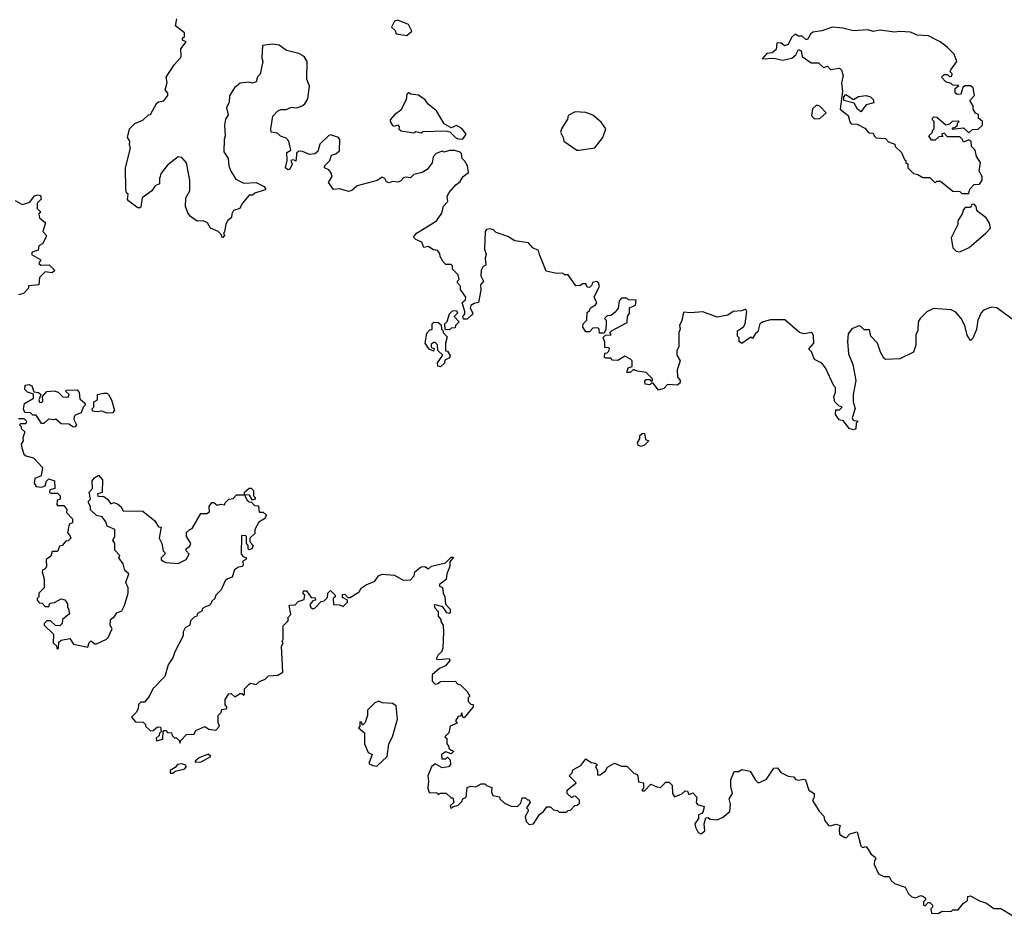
# Model space of a CAD drawing. Extents: x 2494159 to 2685562, y 773219 to 915170.
# Tile 102 of 201: x 2631591 to 2637145, y 815318 to 820370. Entities that reach past the tile are written whole.
import ezdxf

# ---------------------------------------------------------------- set-up
doc = ezdxf.new("R2010")
doc.units = 0

msp = doc.modelspace()

# ---------------------------------------------------------------- linework, layer by layer
at = {"layer": '0CON10XD'}
for points in [[(2632426.7, 819943.3), (2632427.5, 819955), (2632412.5, 819975), (2632422.5, 820015), (2632417.5, 820045), (2632462.5, 820115), (2632497.5, 820155), (2632502.5, 820165), (2632500, 820205), (2632530, 820245), (2632510, 820255), (2632510, 820265), (2632520, 820275), (2632520, 820295), (2632470, 820335), (2632476.7, 820375)], [(2633775, 820280), (2633802.5, 820305), (2633785, 820342.5), (2633725, 820367.5), (2633705, 820362.5), (2633688.3, 820328.3), (2633708.3, 820308.3), (2633715, 820290), (2633775, 820280)], [(2636945, 819390), (2636950, 819415), (2636975, 819440), (2637005, 819442.5), (2637020, 819465), (2637020, 819485), (2637002.5, 819515), (2637010, 819565), (2636988.3, 819598.3), (2636980, 819635), (2636960, 819655), (2636957.5, 819685), (2636945, 819692.5), (2636915, 819680), (2636910, 819695), (2636895, 819710), (2636825, 819710), (2636805, 819730), (2636790, 819725), (2636798.3, 819711.7), (2636775, 819710), (2636755, 819690), (2636735, 819690), (2636720, 819715), (2636740, 819735), (2636740, 819745), (2636750, 819755), (2636750, 819795), (2636740, 819805), (2636740, 819815), (2636748.3, 819821.7), (2636765, 819820), (2636815, 819777.5), (2636838.3, 819781.7), (2636853, 819797), (2636885, 819800), (2636890, 819795), (2636880, 819785), (2636878.3, 819771.7), (2636865, 819760), (2636851.7, 819758.3), (2636851.7, 819751.7), (2636915, 819760), (2636945, 819732.5), (2636965, 819750), (2636998.3, 819751.7), (2637022.5, 819775), (2637022.5, 819795), (2637000, 819815), (2637000, 819835), (2636983, 819843), (2636970, 819865), (2636970, 819885), (2636950, 819915), (2636977, 819943), (2636970, 819985), (2636955, 819997.5), (2636923, 819997), (2636911.7, 819988.3), (2636899.3, 819950.7), (2636878.3, 819948.3), (2636868.3, 819958.3), (2636868.3, 819981.7), (2636888.3, 819998.3), (2636855, 820000), (2636845, 820010), (2636815, 820020), (2636790, 820045), (2636805, 820060), (2636825, 820060), (2636835, 820050), (2636848.3, 820051.7), (2636850, 820065), (2636840, 820075), (2636843, 820087), (2636876.7, 820135), (2636862.5, 820175), (2636825, 820213.3), (2636782.5, 820245), (2636718.3, 820278.3), (2636653.6, 820283.6), (2636615, 820300), (2636555, 820303.3), (2636525, 820298.8), (2636445, 820310), (2636405, 820302.5), (2636375, 820312.5), (2636295, 820307.5), (2636235, 820322.5), (2636175, 820327.5), (2636115, 820307.5), (2636065, 820300), (2636051.7, 820288.3), (2636035, 820257.5), (2636025, 820257.5), (2636005, 820277.5), (2635985, 820277.5), (2635965, 820287.5), (2635945, 820270), (2635925, 820230), (2635905, 820222.5), (2635885, 820240), (2635861.7, 820238.3), (2635858.3, 820201.7), (2635835, 820182.5), (2635805, 820180), (2635780, 820150), (2635845, 820152.5), (2635895, 820142.5), (2635946.4, 820153.6), (2635968.3, 820171.7), (2635985, 820202.5), (2636000, 820195), (2636005, 820162.5), (2636055, 820127.5), (2636096.4, 820126.4), (2636125, 820100), (2636147, 820107), (2636165, 820090), (2636215, 820097.5), (2636227.5, 820085), (2636236.7, 820055), (2636227, 820013), (2636232.5, 819965), (2636220, 819865), (2636265, 819830), (2636273, 819793), (2636281.7, 819781.7), (2636315, 819780), (2636358.3, 819758.3), (2636381.7, 819731.7), (2636405, 819730), (2636410, 819715), (2636423, 819703), (2636475, 819700), (2636491.7, 819681.7), (2636528.3, 819668.3), (2636530, 819655), (2636565, 819620), (2636581.7, 819581.7), (2636590, 819575), (2636590, 819565), (2636600, 819555), (2636600, 819535), (2636633, 819503), (2636657, 819497), (2636685, 819480), (2636725, 819480), (2636755, 819450), (2636765, 819460), (2636785, 819460), (2636855, 819402.5), (2636895, 819400), (2636905, 819390), (2636945, 819390)], [(2637201.7, 818671.7), (2637102.5, 818745), (2637075, 818748.8), (2637055, 818743.3), (2637025, 818730), (2637014.1, 818715.9), (2636996.2, 818675), (2636987.3, 818622.7), (2636967, 818573), (2636955, 818560), (2636935, 818590), (2636922, 818645), (2636902.5, 818685), (2636871.1, 818721.1), (2636845, 818734.4), (2636745, 818740.8), (2636707.7, 818722.3), (2636671.2, 818685), (2636660, 818665), (2636658, 818615), (2636646.2, 818593.8), (2636646.7, 818535), (2636632.5, 818495), (2636555, 818457.5), (2636475, 818452.5), (2636465, 818460), (2636447.5, 818495), (2636430, 818545), (2636392.5, 818585), (2636385, 818620), (2636355, 818620), (2636335, 818640), (2636325, 818642.5), (2636285, 818626.7), (2636265, 818597.5), (2636260, 818555), (2636266.7, 818485), (2636290, 818425), (2636307.5, 818335), (2636293.3, 818255), (2636292.5, 818215), (2636303, 818177), (2636287.5, 818125), (2636291.7, 818111.7), (2636320, 818105), (2636310, 818095), (2636307.5, 818062.5), (2636295, 818057.5), (2636270, 818065), (2636238.3, 818108.3), (2636213.6, 818113.6), (2636193, 818143), (2636195, 818170), (2636215, 818170), (2636230, 818185), (2636211.7, 818191.7), (2636190, 818215), (2636182.5, 818245), (2636193, 818267), (2636192.5, 818295), (2636182.5, 818305), (2636136.1, 818406.1), (2636115, 818432.5), (2636073.6, 818453.6), (2636056.7, 818496.7), (2636045, 818510), (2636043.9, 818516.1), (2636070, 818545), (2636069.3, 818589.3), (2636060, 818605), (2636015, 818597.5), (2635990, 818605), (2635906.4, 818676.4), (2635827, 818677), (2635785, 818666.2), (2635766.1, 818653.9), (2635755, 818610), (2635740.7, 818599.3), (2635725, 818572.5), (2635715, 818580), (2635665, 818543.3), (2635650, 818555), (2635650, 818575), (2635640, 818585), (2635640, 818615), (2635673, 818637), (2635683.3, 818655), (2635692.5, 818725), (2635685, 818737.5), (2635661.7, 818728.3), (2635615, 818723.3), (2635585, 818703.3), (2635525, 818692.5), (2635445, 818722.5), (2635375, 818716.7), (2635335, 818720), (2635327, 818673), (2635313.3, 818645), (2635317.5, 818625), (2635310, 818605), (2635310, 818525), (2635297.5, 818505), (2635298.3, 818478.3), (2635316.2, 818445), (2635300, 818395), (2635302.5, 818355), (2635317.5, 818335), (2635317.5, 818322.5), (2635301.7, 818308.3), (2635245, 818312.5), (2635225, 818290), (2635195, 818280), (2635165, 818320), (2635155, 818320), (2635145, 818310), (2635120, 818315), (2635118.3, 818331.7), (2635125, 818340), (2635145, 818340), (2635155, 818330), (2635160, 818335), (2635160, 818345), (2635125, 818380), (2635075, 818386.7), (2635053, 818397), (2635035, 818380), (2635015, 818380), (2635023.6, 818406.4), (2635046.2, 818413.8), (2635046.7, 818445), (2635036.1, 818456.1), (2635005, 818472.5), (2634965, 818447.5), (2634935, 818450), (2634925, 818460), (2634895, 818460), (2634890, 818465), (2634891.7, 818488.3), (2634905, 818490), (2634915, 818500), (2634917.5, 818515), (2634915, 818520), (2634891.7, 818521.7), (2634891.7, 818551.7), (2634881.7, 818578.3), (2634895, 818590), (2634928.3, 818591.7), (2634920, 818605), (2634930, 818615), (2635018.3, 818661.7), (2635020, 818695), (2635030, 818715), (2635030, 818745), (2635065, 818760), (2635068.3, 818788.3), (2635025, 818790), (2635015, 818800), (2634985, 818800), (2634972.5, 818785), (2634967, 818743), (2634949.3, 818720.7), (2634928.3, 818701.7), (2634905, 818700), (2634890, 818685), (2634900, 818675), (2634900, 818655), (2634897.5, 818622.5), (2634888.3, 818601.7), (2634861.7, 818601.7), (2634860, 818625), (2634851.7, 818631.7), (2634825, 818630), (2634805, 818610), (2634785, 818610), (2634767.5, 818635), (2634770, 818655), (2634790, 818675), (2634791.7, 818718.3), (2634805, 818730), (2634810, 818745), (2634838.3, 818761.7), (2634846.4, 818773.6), (2634832.5, 818807.5), (2634862.5, 818865), (2634856.4, 818886.4), (2634845, 818892.5), (2634821.7, 818888.3), (2634818.3, 818871.7), (2634805, 818860), (2634791.7, 818861.7), (2634785, 818880), (2634765, 818880), (2634755, 818870), (2634728.3, 818868.3), (2634685, 818930), (2634665, 818930), (2634655, 818940), (2634618.3, 818938.3), (2634561.7, 818951.7), (2634522.5, 819045), (2634518.3, 819068.3), (2634485, 819082.5), (2634460.7, 819110.7), (2634385, 819122.5), (2634345, 819146.7), (2634278.8, 819168.8), (2634264, 819184), (2634245, 819191.2), (2634223.9, 819186.1), (2634216.7, 819175), (2634212.5, 819075), (2634222.5, 819045), (2634217.5, 819025), (2634220, 818985), (2634203.6, 818976.4), (2634193.6, 818956.4), (2634192.5, 818925), (2634207.5, 818895), (2634190, 818875), (2634192.5, 818845), (2634180, 818775), (2634155, 818770), (2634135, 818757.5), (2634133, 818743), (2634147.5, 818715), (2634142.5, 818705), (2634115, 818680), (2634095, 818680), (2634090, 818695), (2634101.7, 818708.3), (2634102.5, 818725), (2634087.5, 818775), (2634105, 818790), (2634107.5, 818805), (2634078.3, 818848.3), (2634077, 818867), (2634060, 818885), (2634060, 818895), (2634070, 818905), (2634065, 818930), (2634033, 818963), (2634031.7, 818981.7), (2634025, 818990), (2633995, 818990), (2633980, 819005), (2633962.5, 819035), (2633961.7, 819051.7), (2633948.3, 819068.3), (2633925, 819072.5), (2633895, 819090), (2633870, 819085), (2633860, 819115), (2633825, 819130), (2633813, 819143), (2633830, 819165), (2633872.5, 819192.5), (2633942.5, 819235), (2633971.7, 819278.3), (2633981.7, 819318.3), (2634006.2, 819345), (2634003.3, 819375), (2634013.9, 819396.1), (2634050.7, 819439.3), (2634075, 819457.5), (2634093.3, 819485), (2634122, 819508), (2634118, 819545), (2634102.3, 819572.3), (2634086.4, 819586.4), (2634082.5, 819615), (2634075, 819622.5), (2634045, 819632.5), (2634015, 819632.5), (2633985, 819623.3), (2633975, 819627.5), (2633940, 819615), (2633923, 819597), (2633918.3, 819561.7), (2633890, 819525), (2633861.7, 819508.3), (2633815, 819497.5), (2633795, 819477.5), (2633765, 819482.5), (2633750, 819475), (2633745, 819462.5), (2633726.4, 819453.6), (2633695, 819456.7), (2633675, 819450), (2633660, 819455), (2633650, 819475), (2633635, 819482.5), (2633607, 819463), (2633495, 819433.3), (2633465, 819407.5), (2633445, 819401.2), (2633396.1, 819416.1), (2633361.7, 819411.7), (2633332.5, 819452.5), (2633353.3, 819485), (2633348.8, 819505), (2633335, 819523.3), (2633310, 819535), (2633311.7, 819548.3), (2633340, 819575), (2633350, 819605), (2633375, 819612.5), (2633395, 819630), (2633396.7, 819695), (2633390, 819705), (2633345, 819720), (2633335, 819717.5), (2633285, 819667.5), (2633273.6, 819626.4), (2633256.1, 819613.9), (2633225, 819610), (2633187, 819627), (2633165, 819627.5), (2633153, 819617), (2633152.5, 819605), (2633148.3, 819571.7), (2633135, 819580), (2633120, 819575), (2633127.5, 819555), (2633115, 819527.5), (2633103, 819523), (2633090, 819535), (2633100, 819575), (2633098.3, 819621.7), (2633120, 819635), (2633110, 819685), (2633095, 819702.5), (2633063, 819713), (2633045, 819730), (2633010, 819735), (2633007.5, 819755), (2633020, 819825), (2633047.5, 819855), (2633065, 819863.8), (2633095, 819863.3), (2633125, 819876.7), (2633155, 819872.5), (2633185, 819883.3), (2633200, 819895), (2633215.9, 819924.1), (2633226.7, 819995), (2633210, 820035), (2633212.5, 820135), (2633195, 820162.5), (2633165, 820180), (2633096.4, 820196.4), (2633055, 820226.2), (2633015, 820232.5), (2632960, 820225), (2632957.5, 820155), (2632962.5, 820135), (2632947, 820063), (2632933, 820047), (2632925, 820020), (2632905, 820011.2), (2632885, 820017.5), (2632835, 820012.5), (2632803.3, 819985), (2632775, 819940), (2632772.5, 819905), (2632757, 819873), (2632766.4, 819833.6), (2632752, 819808), (2632746, 819775), (2632750, 819715), (2632744, 819695), (2632743.3, 819625), (2632767, 819587), (2632770, 819545), (2632782.5, 819515), (2632810.7, 819470.7), (2632855, 819447.5), (2632925, 819452.5), (2632969.3, 819429.3), (2632980, 819415), (2632975, 819410), (2632918.3, 819391.7), (2632905, 819380), (2632885, 819380), (2632847, 819333), (2632832.5, 819305), (2632797, 819293), (2632787.5, 819275), (2632786.1, 819253.9), (2632765, 819237.5), (2632754.1, 819215.9), (2632747, 819173), (2632740, 819165), (2632747, 819153), (2632735, 819140), (2632728.3, 819158.3), (2632710, 819175), (2632667.5, 819195), (2632650, 819225), (2632626.1, 819236.1), (2632593, 819233), (2632555, 819260), (2632540.5, 819280.5), (2632527, 819317), (2632527.5, 819365), (2632550, 819405), (2632551.2, 819465), (2632531.7, 819561.7), (2632505, 819593.3), (2632484.3, 819595.7), (2632425, 819550), (2632388.8, 819505), (2632380, 819475), (2632380, 819445), (2632355, 819432.5), (2632337.5, 819405), (2632282.5, 819365), (2632275, 819312.5), (2632265, 819307.5), (2632251.7, 819311.7), (2632207, 819347), (2632200, 819355), (2632202.5, 819385), (2632194, 819394), (2632190, 819415), (2632187.5, 819535), (2632216.7, 819645), (2632210, 819665), (2632212.5, 819685), (2632200, 819705), (2632210, 819755), (2632240, 819785), (2632285, 819802.5), (2632317.5, 819832.5), (2632330, 819835), (2632363.6, 819896.4), (2632375, 819907.5), (2632405, 819912.5), (2632426.7, 819943.3)], [(2634085, 819696.7), (2634095, 819702.5), (2634108.8, 819725), (2634085, 819756.7), (2634055, 819772.5), (2634025, 819760), (2633985, 819782.5), (2633942.5, 819855), (2633895, 819893.3), (2633877.7, 819917.7), (2633840, 819945), (2633795, 819950), (2633785, 819960), (2633775, 819950), (2633771.7, 819918.3), (2633740.5, 819859.5), (2633705, 819833.3), (2633680, 819805), (2633680, 819795), (2633694.1, 819774.1), (2633705, 819770), (2633725, 819777.5), (2633732.5, 819765), (2633730, 819755), (2633743.6, 819743.6), (2633815, 819732.5), (2633825, 819740), (2633855, 819732.5), (2633865, 819740), (2633995, 819742.5), (2634018.3, 819738.3), (2634050, 819705), (2634065, 819697.5), (2634085, 819696.7)], [(2636335, 819850), (2636317.5, 819865), (2636298.3, 819898.3), (2636240, 819915), (2636240, 819935), (2636251.7, 819948.3), (2636295, 819920), (2636323, 819937), (2636365, 819942.5), (2636390, 819935), (2636405, 819920), (2636408.3, 819901.7), (2636365, 819890), (2636335, 819850)], [(2634745, 819633.3), (2634835, 819647.5), (2634880, 819705), (2634897.5, 819755), (2634871.7, 819791.7), (2634825, 819832), (2634785, 819846.2), (2634725, 819850), (2634685, 819830), (2634681.7, 819808.3), (2634646.7, 819755), (2634642.5, 819735), (2634657.5, 819705), (2634660, 819685), (2634733.9, 819633.9), (2634745, 819633.3)], [(2636075, 819810), (2636105, 819812.5), (2636140, 819845), (2636105, 819882.5), (2636085, 819887.5), (2636063, 819867), (2636058.3, 819828.3), (2636075, 819810)], [(2631565, 819350), (2631605, 819327.5), (2631648.3, 819341.7), (2631675, 819376.7), (2631695, 819382.5), (2631708.3, 819378.3), (2631711.7, 819358.3), (2631690, 819335), (2631690, 819305), (2631710, 819285), (2631700, 819275), (2631703, 819253), (2631737.5, 819225), (2631722.5, 819175), (2631740, 819155), (2631740, 819145), (2631720, 819105), (2631700, 819095), (2631695, 819070), (2631661.7, 819058.3), (2631657.5, 819045), (2631710, 819015), (2631700, 818995), (2631710, 818985), (2631757, 818987), (2631790, 818955), (2631775, 818942.5), (2631735, 818947.5), (2631703.3, 818915), (2631700, 818875), (2631641.7, 818868.3), (2631640, 818855), (2631613.6, 818826.4), (2631585, 818817.5)], [(2636895, 819060), (2636946.2, 819085), (2637040, 819165), (2637066.7, 819195), (2637061.7, 819221.7), (2637043, 819253), (2636997, 819287), (2636990, 819295), (2636987, 819317), (2636975, 819330), (2636961.7, 819328.3), (2636955, 819310), (2636925, 819310), (2636915, 819300), (2636907.5, 819275), (2636883.6, 819236.4), (2636882.5, 819215), (2636845, 819140), (2636855, 819082.5), (2636874.3, 819064.3), (2636895, 819060)], [(2634015, 818620), (2633991.7, 818621.7), (2633990, 818655), (2634001.7, 818668.3), (2634015, 818710), (2634033, 818727), (2634055, 818730), (2634060, 818715), (2634042.5, 818695), (2634070, 818665), (2634050, 818645), (2634048.3, 818631.7), (2634025, 818630), (2634015, 818620)], [(2633965, 818412.5), (2633950, 818415), (2633947.5, 818435), (2633977.5, 818477.5), (2633950, 818505), (2633947, 818537), (2633935, 818550), (2633925, 818550), (2633911.7, 818538.3), (2633911.7, 818521.7), (2633930, 818515), (2633925, 818500), (2633901.7, 818511.7), (2633877.5, 818545), (2633888.3, 818601.7), (2633905, 818620), (2633918.3, 818621.7), (2633917.5, 818655), (2633927, 818663), (2633951.7, 818661.7), (2633968.3, 818648.3), (2633970, 818625), (2633980, 818615), (2633980, 818605), (2634001.7, 818581.7), (2633992.5, 818545), (2633992.5, 818502.5), (2634005, 818500), (2634020, 818475), (2634016.4, 818463.6), (2633990, 818450), (2633987, 818433), (2633965, 818412.5)], [(2631895, 818072.5), (2631869.3, 818089.3), (2631825, 818090), (2631795, 818117.5), (2631785, 818112.5), (2631753, 818117), (2631728.3, 818091.7), (2631715, 818092.5), (2631685, 818140), (2631665, 818140), (2631651.7, 818151.7), (2631620, 818155), (2631612.5, 818175), (2631617.5, 818205), (2631670, 818235), (2631668.3, 818258.3), (2631635, 818270), (2631620, 818285), (2631621.7, 818308.3), (2631645, 818312.5), (2631660, 818305), (2631671.7, 818271.7), (2631697, 818267), (2631710, 818255), (2631700, 818225), (2631703.6, 818213.6), (2631715, 818210), (2631721.7, 818218.3), (2631720, 818245), (2631745, 818272.5), (2631786.1, 818276.1), (2631808.3, 818268.3), (2631835, 818242.5), (2631865, 818240), (2631870, 818255), (2631850, 818275), (2631855, 818280), (2631915, 818282.5), (2631927, 818267), (2631931.2, 818231.2), (2631960, 818205), (2631960, 818195), (2631950, 818185), (2631938.3, 818151.7), (2631908.3, 818141.7), (2631898.3, 818131.7), (2631897.5, 818115), (2631912.5, 818085), (2631905, 818073.3), (2631895, 818072.5)], [(2632085, 818150), (2632055, 818162.5), (2632025, 818157.5), (2632001.7, 818161.7), (2632000, 818175), (2632010, 818185), (2632010, 818215), (2632030, 818225), (2632030, 818255), (2632065, 818262.5), (2632085, 818262.5), (2632092.5, 818255), (2632110, 818225), (2632126.4, 818166.4), (2632115, 818152.5), (2632085, 818150)], [(2631585, 818120), (2631615, 818120), (2631630, 818105), (2631625, 818090), (2631595, 818090), (2631590, 818085), (2631600, 818075), (2631600, 818065), (2631620, 818045), (2631608.3, 818011.7), (2631610, 817995), (2631600, 817975), (2631602.5, 817955), (2631615, 817920), (2631625, 817910), (2631668.3, 817898.3), (2631720, 817845), (2631712.5, 817797.5), (2631677, 817783), (2631672.5, 817755), (2631685, 817737.5), (2631715, 817733.3), (2631735, 817740), (2631743, 817767), (2631755, 817780), (2631788.3, 817768.3), (2631790, 817725), (2631761.7, 817718.3), (2631760, 817705), (2631765, 817700), (2631805, 817700), (2631820, 817685), (2631820, 817665), (2631801.7, 817658.3), (2631800, 817635), (2631805, 817630), (2631839.3, 817629.3), (2631857, 817607), (2631855, 817590), (2631890, 817555), (2631888.3, 817531.7), (2631870, 817525), (2631860, 817475), (2631875, 817460), (2631880, 817445), (2631865, 817430), (2631851.7, 817428.3), (2631830, 817405), (2631815, 817400), (2631805, 817370), (2631775, 817370), (2631766.4, 817343.6), (2631740, 817325), (2631742.5, 817285), (2631735, 817272.5), (2631720, 817265), (2631717.5, 817255), (2631730, 817215), (2631730, 817165), (2631700, 817135), (2631700, 817115), (2631690, 817105), (2631690, 817095), (2631701.7, 817081.7), (2631718.3, 817078.3), (2631735, 817060), (2631755, 817060), (2631761.7, 817078.3), (2631787, 817083), (2631825, 817102.5), (2631845, 817097.5), (2631860, 817075), (2631860, 817055), (2631867, 817047), (2631871.7, 817018.3), (2631833.6, 816986.4), (2631830, 816965), (2631818.3, 816951.7), (2631793, 816953), (2631765, 816980), (2631745, 816980), (2631730, 816965), (2631730, 816955), (2631782.5, 816905), (2631780, 816855), (2631798.3, 816838.3), (2631800, 816825), (2631805, 816820), (2631810, 816825), (2631811.7, 816858.3), (2631825, 816870), (2631875, 816880), (2631895, 816847.5), (2631975, 816830), (2631983, 816857), (2631993, 816867), (2632015, 816850), (2632025, 816850), (2632080, 816875), (2632090, 816885), (2632112.5, 816935), (2632102.5, 816955), (2632103, 816987), (2632126.4, 817003.6), (2632140, 817025), (2632167.5, 817035), (2632182.5, 817065), (2632202.5, 817135), (2632202.5, 817165), (2632190, 817195), (2632207.5, 817245), (2632183.9, 817263.9), (2632175, 817300), (2632150, 817335), (2632157, 817347), (2632128.3, 817378.3), (2632127.5, 817415), (2632117.5, 817435), (2632127.5, 817455), (2632127.5, 817495), (2632085, 817512.5), (2632077.7, 817537.7), (2632056, 817566), (2632025, 817573.3), (2631990, 817605), (2631990, 817625), (2631980, 817645), (2631980, 817655), (2631990, 817665), (2631982.5, 817705), (2632002.5, 817725), (2632000.7, 817769.3), (2632013.9, 817786.1), (2632035, 817800), (2632057.5, 817775), (2632057, 817703), (2632030, 817695), (2632031.7, 817681.7), (2632065, 817680), (2632086.4, 817666.4), (2632105, 817640), (2632125, 817647.5), (2632145, 817637.5), (2632162.5, 817625), (2632175, 817600), (2632285, 817597.5), (2632353, 817543), (2632375, 817510), (2632388.3, 817508.3), (2632377.5, 817445), (2632392.5, 817415), (2632400, 817375), (2632410, 817365), (2632410, 817355), (2632390, 817335), (2632390, 817325), (2632400, 817315), (2632415, 817307.5), (2632485, 817302.5), (2632530, 817325), (2632547.5, 817355), (2632530, 817375), (2632530, 817385), (2632550, 817400), (2632557.5, 817415), (2632532.5, 817455), (2632533, 817477), (2632550, 817495), (2632565, 817500), (2632612.5, 817585), (2632646.1, 817583.9), (2632662.5, 817595), (2632660, 817625), (2632675, 817647.5), (2632686.7, 817646.7), (2632705, 817632.5), (2632725, 817637.5), (2632747, 817633), (2632750, 817645), (2632770, 817665), (2632795, 817670), (2632815, 817690), (2632860, 817690), (2632860, 817705), (2632885, 817727.5), (2632896.7, 817726.7), (2632910, 817715), (2632910, 817685), (2632920, 817675), (2632920, 817665), (2632905, 817660), (2632888.3, 817688.3), (2632860, 817690), (2632871.7, 817661.7), (2632885, 817650), (2632898.3, 817648.3), (2632915, 817630), (2632938.3, 817628.3), (2632941.7, 817591.7), (2632965, 817592.5), (2632983.3, 817575), (2632972.5, 817555), (2632940, 817535), (2632917.5, 817495), (2632918.3, 817471.7), (2632890, 817445), (2632890, 817425), (2632907.5, 817405), (2632900, 817385), (2632885, 817380), (2632880, 817385), (2632880, 817405), (2632870, 817415), (2632870, 817455), (2632865, 817460), (2632841.7, 817458.3), (2632840, 817355), (2632851.7, 817341.7), (2632870, 817335), (2632867.5, 817325), (2632850, 817315), (2632852.5, 817295), (2632847.5, 817285), (2632825, 817282.5), (2632803.6, 817266.4), (2632790, 817225), (2632763.3, 817216.7), (2632750, 817205), (2632727.5, 817155), (2632697.5, 817125), (2632692.5, 817105), (2632675, 817090), (2632670, 817075), (2632660, 817065), (2632630, 817055), (2632620, 817045), (2632620, 817035), (2632595, 817020), (2632590, 817005), (2632575, 817000), (2632555, 816980), (2632550, 816955), (2632525, 816940), (2632513.6, 816916.4), (2632512.5, 816895), (2632466.7, 816805), (2632455, 816770), (2632428.3, 816731.7), (2632410, 816665), (2632342.5, 816595), (2632321.7, 816551.7)], [(2635095, 817963.3), (2635080.7, 817970.7), (2635076.7, 817985), (2635090, 818005), (2635090, 818025), (2635103.3, 818036.7), (2635115, 818037.5), (2635121.7, 818001.7), (2635140, 817995), (2635115, 817970), (2635095, 817963.3)], [(2632321.7, 816551.7), (2632295, 816520), (2632275, 816520), (2632261.7, 816508.3), (2632260, 816485), (2632250, 816465), (2632222.5, 816435), (2632245, 816410), (2632288.3, 816408.3), (2632300, 816395), (2632300, 816385), (2632328.3, 816358.3), (2632345, 816360), (2632368.3, 816381.7), (2632385, 816380), (2632390, 816355), (2632380, 816345), (2632378.3, 816331.7), (2632361.7, 816318.3), (2632363, 816303), (2632398.3, 816311.7), (2632400, 816355), (2632405, 816360), (2632415, 816360), (2632425, 816350), (2632448.3, 816348.3), (2632451.7, 816331.7), (2632465, 816320), (2632475, 816320), (2632490, 816305), (2632495, 816290), (2632500, 816305), (2632531.7, 816338.3), (2632575, 816340), (2632585, 816360), (2632635, 816382.5), (2632658.3, 816368.3), (2632698.3, 816361.7), (2632717.5, 816385), (2632710, 816405), (2632710, 816445), (2632728.3, 816461.7), (2632731.7, 816478.3), (2632760, 816485), (2632760, 816495), (2632750, 816505), (2632750, 816535), (2632771.7, 816568.3), (2632785, 816570), (2632805, 816550), (2632835, 816570), (2632845, 816570), (2632855, 816560), (2632860, 816565), (2632860, 816595), (2632885, 816622.5), (2632895, 816627.5), (2632925, 816620), (2632943, 816637), (2632975, 816650), (2632995, 816670), (2633047, 816673), (2633075, 816690), (2633067.5, 816835), (2633077.5, 816855), (2633072.5, 816865), (2633077.5, 816875), (2633078.3, 816951.7), (2633102.5, 816975), (2633107.5, 816985), (2633103, 816997), (2633120, 817015), (2633111.7, 817068.3), (2633145, 817070), (2633161.7, 817088.3), (2633195, 817100), (2633200, 817125), (2633190, 817135), (2633191.7, 817148.3), (2633208.3, 817148.3), (2633235, 817110), (2633258.3, 817108.3), (2633260, 817095), (2633245, 817092.5), (2633228.3, 817071.7), (2633232.5, 817055), (2633245, 817046.7), (2633258.3, 817051.7), (2633291.7, 817088.3), (2633308.3, 817091.7), (2633328.3, 817111.7), (2633330, 817135), (2633345, 817150), (2633370, 817125), (2633370, 817115), (2633360, 817105), (2633361.7, 817071.7), (2633395, 817070), (2633415, 817060), (2633440, 817085), (2633440, 817095), (2633411.7, 817111.7), (2633411.7, 817128.3), (2633425, 817130), (2633441.7, 817111.7), (2633455, 817110), (2633506.4, 817143.6), (2633517, 817163), (2633545, 817182.5), (2633595, 817202.5), (2633615, 817232.5), (2633635, 817243.3), (2633705, 817236.7), (2633755, 817208.8), (2633795, 817210), (2633817, 817233), (2633820, 817255), (2633855, 817283.8), (2633876, 817286), (2633897, 817273), (2633915, 817287.5), (2633993.6, 817306.4), (2634025, 817337.5), (2634037.5, 817337.5), (2634018.3, 817311.7), (2634017.5, 817285), (2634000, 817245), (2633997, 817213), (2633960, 817185), (2633960, 817175), (2633977, 817167), (2633980, 817135), (2633990, 817115), (2633992.5, 817072.5), (2634020, 817045), (2634020, 817025), (2634015, 817020), (2634000, 817025), (2633977.5, 817057.5), (2633935, 817070), (2633930, 817065), (2633933, 817053), (2633951.7, 817031.7), (2633952.5, 817005), (2633967, 816987), (2633967.5, 816975), (2633980, 816955), (2633982.5, 816915), (2633977.5, 816825), (2633970, 816805), (2633951.7, 816788.3), (2633940, 816765), (2633955, 816761.2), (2634013, 816767), (2634016.7, 816755), (2633993.3, 816725), (2633960, 816710), (2633917.5, 816675), (2633918.3, 816638.3), (2633935, 816622.5), (2633950, 816625), (2633965, 816637.5), (2634048.3, 816638.3), (2634063, 816623), (2634078.3, 816618.3), (2634115, 816580), (2634130, 816555), (2634120, 816545), (2634120, 816525), (2634135, 816510), (2634148.3, 816508.3), (2634150, 816495), (2634098.3, 816431.7), (2634090, 816435), (2634085, 816460), (2634078.3, 816441.7), (2634065, 816440), (2634050, 816415), (2634058.3, 816401.7), (2634020, 816385), (2634011.7, 816348.3), (2633990, 816325), (2634000, 816315), (2634000, 816285), (2634010, 816275), (2634011.7, 816261.7), (2634025, 816250), (2634040, 816245), (2634025, 816230), (2633995, 816240), (2633970, 816225), (2633971.7, 816201.7), (2633995, 816200), (2634005, 816210), (2634020, 816195), (2634021.7, 816168.3), (2634010, 816155), (2633975, 816150), (2633935, 816172.5), (2633913.9, 816156.1), (2633893.3, 816105), (2633897.5, 816075), (2633892.5, 816035), (2633901.7, 816011.7), (2633945, 816010), (2633955, 816000), (2633962.5, 816007.5), (2633996.4, 816006.4), (2634025, 815980), (2634035, 815980), (2634040, 815955), (2634020, 815935), (2634025, 815920), (2634035, 815930), (2634065, 815940), (2634085, 815960), (2634090, 815975), (2634110, 815985), (2634115, 816040), (2634135, 816047.5), (2634165, 816042.5), (2634195, 816060), (2634215, 816060), (2634225, 816050), (2634255, 816040), (2634252.5, 816015), (2634260, 815995), (2634297, 815987), (2634300, 815975), (2634325, 815950), (2634363, 815933), (2634398.3, 815931.7), (2634418.3, 815951.7), (2634425, 815980), (2634445, 815980), (2634455, 815970), (2634465, 815970), (2634470, 815955), (2634450, 815925), (2634460, 815915), (2634460, 815905), (2634442.5, 815875), (2634448.3, 815848.3), (2634465, 815830), (2634490, 815835), (2634523.3, 815886.7), (2634546.4, 815903.6), (2634565, 815930), (2634585, 815930), (2634603, 815913), (2634625, 815910), (2634635, 815900), (2634675, 815900), (2634685, 815910), (2634698.3, 815911.7), (2634721.7, 815938.3), (2634735, 815940), (2634748.3, 815951.7), (2634748.3, 815968.3), (2634728.3, 815988.3), (2634715, 815990), (2634705, 815980), (2634680, 816005), (2634680, 816025), (2634730, 816065), (2634690, 816105), (2634708.3, 816121.7), (2634711.7, 816138.3), (2634756.4, 816163.6), (2634785, 816200), (2634815, 816180), (2634837, 816177), (2634848.3, 816168.3), (2634840, 816155), (2634850, 816135), (2634850, 816110), (2634865, 816110), (2634896.4, 816133.6), (2634907, 816153), (2634946.4, 816176.4), (2634985, 816160), (2635015, 816160), (2635055, 816120), (2635070, 816115), (2635077.5, 816105), (2635081.7, 816071.7), (2635110, 816065), (2635110, 816035), (2635100, 816025), (2635105, 816020), (2635115, 816020), (2635151.7, 816058.3), (2635185, 816042.5), (2635205, 816040), (2635235, 816070), (2635255, 816070), (2635271.7, 816051.7), (2635272.5, 816005), (2635285, 815987.5), (2635327, 816003), (2635345, 816020), (2635358.3, 816018.3), (2635365, 816000), (2635388.3, 816008.3), (2635410, 815985), (2635407.5, 815955), (2635413.6, 815943.6), (2635451.7, 815931.7), (2635447, 815903), (2635438.3, 815891.7), (2635420, 815885), (2635420, 815865), (2635400, 815835), (2635402.5, 815815), (2635417.5, 815785), (2635435, 815777.5), (2635456.7, 815795), (2635452.5, 815835), (2635461.7, 815868.3), (2635475, 815870), (2635485, 815860), (2635525, 815857.5), (2635555, 815870), (2635597, 815903), (2635600, 815945), (2635592.5, 815975), (2635612.5, 816005), (2635602.5, 816045), (2635603, 816083), (2635620.7, 816129.3), (2635645, 816130), (2635665, 816140), (2635711.7, 816131.7), (2635740.7, 816080.7), (2635755, 816067.5), (2635765, 816067.5), (2635803, 816087), (2635845, 816147.5), (2635865, 816150), (2635883.6, 816123.6), (2635925, 816102.5), (2635955, 816100), (2635970, 816085), (2635985, 816080), (2636015, 816086.7), (2636023, 816083), (2636042.5, 816025), (2636072.5, 816005), (2636072.5, 815985), (2636062.5, 815965), (2636100, 815905), (2636127, 815877), (2636130, 815855), (2636152.5, 815825), (2636165, 815823.3), (2636195, 815833.3), (2636220, 815825), (2636213.3, 815805), (2636216.1, 815776.1), (2636245, 815756.7), (2636255, 815757.5), (2636273, 815777), (2636315, 815790), (2636335, 815710), (2636345, 815700), (2636366.1, 815706.1), (2636393.6, 815663.6), (2636416.7, 815646.7), (2636420, 815635), (2636413, 815627), (2636410, 815605), (2636435, 815552.5), (2636465, 815537.5), (2636495, 815537.5), (2636506.7, 815515), (2636525, 815497.5), (2636585, 815477.5), (2636605, 815440), (2636623, 815423), (2636645, 815417.5), (2636675, 815430), (2636690, 815425), (2636700, 815415), (2636700, 815405), (2636690, 815395), (2636690, 815375), (2636698.3, 815371.7), (2636715, 815390), (2636725, 815390), (2636740, 815375), (2636740, 815365), (2636730, 815355), (2636735, 815330), (2636771.7, 815328.3), (2636795, 815342.5), (2636845, 815340), (2636855, 815350), (2636885, 815350), (2636915, 815387.5), (2636938.3, 815401.7), (2636940, 815425), (2636955, 815427.5), (2637005, 815400), (2637045, 815387.5), (2637085, 815357.5), (2637125, 815357.5), (2637188.3, 815318.3)], [(2633605, 816160), (2633663.3, 816215), (2633673.3, 816285), (2633693.3, 816325), (2633722.5, 816425), (2633715, 816500), (2633695, 816512.5), (2633635, 816517.5), (2633616.7, 816526.7), (2633595, 816516.7), (2633552.5, 816475), (2633552.5, 816445), (2633540, 816405), (2633525, 816390), (2633518.3, 816408.3), (2633510, 816410), (2633510, 816385), (2633502.5, 816375), (2633537, 816347), (2633536.7, 816285), (2633557.5, 816237.5), (2633580, 816225), (2633560, 816175), (2633583, 816163), (2633605, 816160)], [(2632581.7, 816181.7), (2632615, 816184), (2632670, 816215), (2632655, 816227.5), (2632603, 816207), (2632581.7, 816188.3), (2632581.7, 816181.7)], [(2632455, 816120), (2632468.3, 816131.7), (2632522.5, 816145), (2632530, 816155), (2632527.5, 816165), (2632505, 816172.5), (2632481.7, 816168.3), (2632468.3, 816151.7), (2632440, 816135), (2632440.7, 816120.7), (2632455, 816120)]]:
    msp.add_lwpolyline(points, dxfattribs=at)

doc.saveas('drawing.dxf')
